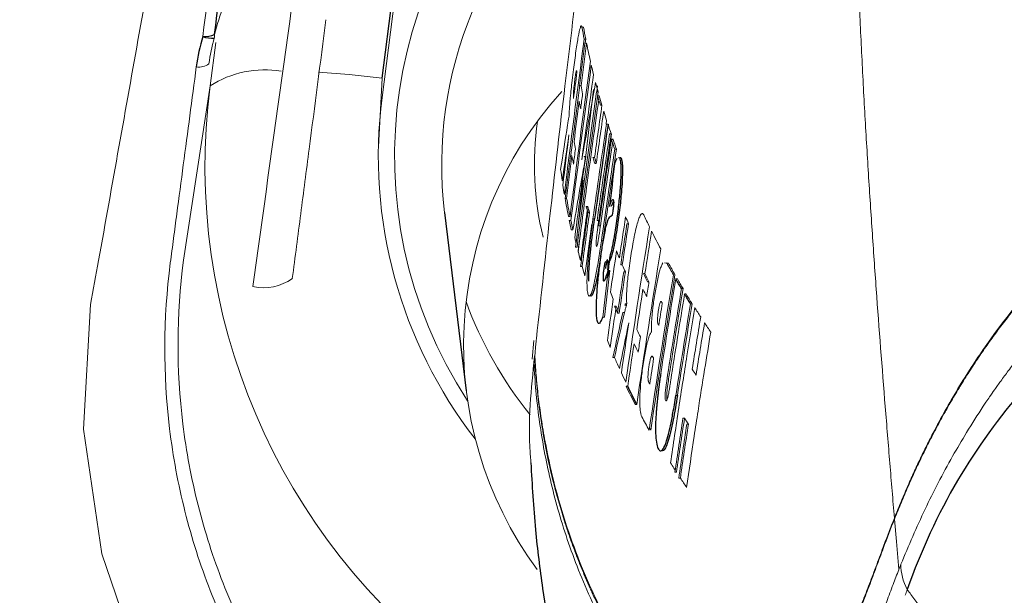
# Paper-space layout '_Front' of a CAD drawing. Header units: millimetres. Extents: x -1506 to 1507, y 5 to 2555.
# Tile 36 of 55: x 899 to 930, y 837 to 855. Entities that reach past the tile are written whole.
import ezdxf

# ---------------------------------------------------------------- set-up
doc = ezdxf.new("R2010")
doc.units = ezdxf.units.MM

psp = doc.layouts.new('_Front')

# ---------------------------------------------------------------- linework, layer by layer
at = {"color": 7, "linetype": 'Continuous', "lineweight": 25}
for p, q in [((910.009, 853.011), (910.655, 857.991)), ((917.328, 851.069), (917.277, 851.069)), ((915.858, 849.203), (915.808, 849.203)), ((917.346, 849.12), (917.27, 848.951)), ((911.988, 848.76), (912.676, 843.103)), ((919.016, 847.159), (919.085, 847.152)), ((917.149, 846.691), (917.225, 846.921)), ((919.648, 846.169), (919.597, 846.169)), ((914.844, 844.21), (914.82, 843.992))]:
    psp.add_line(p, q, dxfattribs=at)
at = {"color": 144, "linetype": 'Continuous', "lineweight": 18}
for p, q in [((910.724, 857.915), (910.009, 852.404)), ((916.395, 854.631), (916.344, 854.631)), ((916.464, 854.252), (916.414, 854.252)), ((916.464, 854.252), (916.448, 854.128)), ((904.734, 854.145), (904.555, 852.768)), ((916.49, 854.117), (916.44, 854.117)), ((909.891, 850.836), (910.009, 853.011)), ((903.712, 847.241), (904.555, 852.768)), ((916.314, 852.772), (916.263, 852.772)), ((916.839, 852.774), (916.816, 852.583)), ((916.708, 852.655), (916.461, 850.479)), ((916.856, 852.583), (916.806, 852.583)), ((916.893, 852.45), (916.842, 852.45)), ((916.978, 852.156), (916.927, 852.156)), ((917.126, 851.676), (917.109, 851.558)), ((917.171, 851.551), (917.12, 851.551)), ((917.272, 851.247), (917.222, 851.247)), ((916.026, 850.548), (915.976, 850.548)), ((916.461, 850.527), (916.41, 850.527)), ((916.463, 850.518), (916.412, 850.518)), ((916.744, 850.498), (916.693, 850.498)), ((917.437, 850.765), (917.386, 850.765)), ((916.798, 850.311), (916.748, 850.311)), ((915.755, 849.766), (915.717, 849.766)), ((916.383, 849.791), (916.156, 847.789)), ((916.53, 848.944), (916.479, 848.944)), ((915.967, 848.63), (915.917, 848.63)), ((916.583, 848.757), (916.532, 848.757)), ((915.994, 848.501), (915.943, 848.501)), ((916.661, 848.392), (916.436, 846.753)), ((916.743, 848.556), (916.692, 848.556)), ((916.876, 848.504), (916.825, 848.504)), ((916.931, 848.337), (916.88, 848.337)), ((917.821, 848.4), (917.77, 848.4)), ((916.057, 848.209), (916.007, 848.209)), ((916.299, 848.12), (916.228, 847.503)), ((916.276, 847.933), (916.226, 847.508)), ((917.011, 847.863), (916.961, 847.863)), ((916.188, 847.66), (916.137, 847.66)), ((917.623, 847.094), (917.573, 847.094)), ((918.965, 847.158), (919.034, 847.152)), ((919.085, 847.152), (919.034, 847.152)), ((916.351, 847.046), (916.3, 847.046)), ((917.225, 846.921), (917.175, 846.921)), ((917.719, 846.872), (917.668, 846.872)), ((918.34, 846.819), (918.29, 846.819)), ((918.469, 846.562), (918.418, 846.562)), ((919.369, 846.651), (919.318, 846.651)), ((919.549, 846.346), (919.498, 846.346)), ((917.757, 845.824), (917.706, 845.824)), ((917.763, 845.864), (917.712, 845.864)), ((919.836, 845.864), (919.785, 845.864)), ((917.43, 845.789), (917.379, 845.789)), ((917.524, 845.566), (917.473, 845.566)), ((917.69, 845.582), (917.639, 845.582)), ((916.88, 845.247), (916.93, 845.247)), ((917.061, 845.437), (917.01, 845.437)), ((914.819, 844.704), (914.764, 844.109)), ((917.375, 844.165), (917.325, 844.165)), ((917.795, 843.25), (917.744, 843.25)), ((919.371, 842.962), (919.321, 842.962)), ((918.083, 842.677), (918.032, 842.677)), ((919.596, 842.236), (919.545, 842.236)), ((918.527, 841.86), (918.487, 841.931)), ((919.718, 842.049), (919.668, 842.049)), ((918.844, 841.205), (918.894, 841.205)), ((919.341, 840.525), (919.29, 840.525)), ((919.463, 840.338), (919.413, 840.338)), ((926.387, 837.438), (926.387, 837.439))]:
    psp.add_line(p, q, dxfattribs=at)
at = {"color": 144, "linetype": 'Continuous', "lineweight": 18, "flags": 128}
for points in [[(907.995, 853.198), (908.962, 853.125), (910.009, 853.011)], [(915.936, 851.817), (915.934, 851.794), (915.931, 851.777)], [(915.932, 851.207), (915.932, 851.21), (915.932, 851.212)], [(916.412, 850.518), (916.411, 850.523), (916.41, 850.527)], [(916.463, 850.518), (916.461, 850.523), (916.461, 850.527)], [(916.339, 850.42), (916.338, 850.425), (916.337, 850.429)], [(923.327, 820.618), (922.6, 820.639), (918.84, 821.145), (915.21, 822.236), (911.885, 823.841), (908.854, 825.929), (906.226, 828.427), (904.027, 831.292), (902.295, 834.508), (901.12, 837.944), (900.541, 841.886), (900.768, 845.841), (900.768, 845.841), (900.768, 845.841)], [(917.712, 845.864), (917.709, 845.842), (917.706, 845.824)], [(917.763, 845.864), (917.759, 845.842), (917.757, 845.824)], [(917.827, 845.254), (917.826, 845.257), (917.825, 845.259)], [(918.548, 844.999), (918.544, 844.977), (918.542, 844.96)], [(926.387, 837.439), (926.311, 838.335), (926.251, 839.042)]]:
    psp.add_lwpolyline(points, dxfattribs=at)
at = {"color": 144, "linetype": 'Continuous', "lineweight": 18}
for centre, radius, start, end in [((924.518, 850.536), 14.114, 129.6536, 213.2743), ((924.574, 850.267), 12.676, 128.2493, 186.8272), ((904.467, 854.352), 0.234, 342.3362, 10.4412), ((904.217, 853.849), 0.486, 258.4775, 308.6606), ((906.293, 850.043), 3.232, 80.7378, 122.5211), ((924.425, 850.232), 20.031, 172.7264, 233.5199), ((924.489, 850.54), 14.6, 172.6657, 217.8598), ((924.55, 844.541), 11.958, 137.693, 216.4151), ((924.569, 850.277), 9.734, 171.9311, 193.6601), ((906.248, 847.97), 1.598, 257.9985, 304.9699), ((924.6, 850.318), 12.711, 200.1867, 218.8434)]:
    psp.add_arc(centre, radius, start, end, dxfattribs=at)
at = {"color": 7, "linetype": 'Continuous', "lineweight": 25}
for centre, radius, start, end in [((904.38, 855.137), 0.807, 265.9569, 293.1455), ((904.623, 855.148), 0.87, 249.8665, 274.458)]:
    psp.add_arc(centre, radius, start, end, dxfattribs=at)
for points, knots in [([(969.281, 721.681), (969.866, 721.679), (973.328, 721.668), (978.343, 722.001), (984.218, 723.18), (988.577, 724.966), (992.598, 727.486), (996.174, 730.692), (999.148, 734.482), (1001.445, 738.726), (1003.025, 743.297), (1004.306, 752.539), (1004.509, 766.364), (1004.495, 784.675), (1003.927, 802.994), (1003.58, 833.563), (1003.522, 861.7), (1003.875, 887.407), (1004.317, 898.432), (1004.633, 909.458), (1004.472, 920.467), (1003.987, 929.357), (1002.728, 936.035), (1001.004, 940.397), (998.588, 944.407), (995.537, 947.962), (991.925, 950.944), (987.871, 953.286), (983.477, 954.92), (977.798, 955.917), (970.955, 956.103), (963.041, 955.92), (947.317, 955.638), (932.129, 955.597), (917.469, 955.915), (911.153, 956.273), (904.842, 956.42), (898.572, 956.068), (892.922, 955.019), (888.047, 953.184), (884.006, 950.811), (880.429, 947.788), (877.398, 944.217), (875.03, 940.179), (873.317, 935.776), (872.492, 931.069), (872.352, 926.262), (872.51, 910.72), (872.372, 884.444), (872.33, 841.911), (872.715, 808.425), (872.212, 783.98), (871.649, 774.13), (871.286, 764.281), (871.536, 754.464), (872.421, 746.384), (874.091, 740.179), (876.104, 735.924), (878.76, 732.083), (881.985, 728.745), (885.73, 725.998), (890.27, 723.724), (895.58, 722.207), (901.505, 721.463), (907.526, 721.357), (913.593, 721.611), (919.656, 721.984), (925.362, 722.142), (929.036, 722.124), (930.699, 722.116)], [0, 0, 0, 0, 0.002727, 0.01613, 0.023339, 0.030548, 0.037947, 0.045347, 0.052814, 0.060281, 0.067743, 0.075205, 0.103625, 0.132071, 0.160547, 0.189006, 0.274516, 0.29164, 0.308791, 0.325927, 0.343021, 0.360097, 0.367337, 0.374577, 0.381818, 0.38906, 0.396299, 0.403539, 0.410779, 0.418018, 0.430298, 0.442605, 0.454913, 0.503569, 0.513366, 0.523226, 0.533045, 0.542765, 0.552444, 0.559687, 0.56693, 0.574169, 0.581408, 0.588647, 0.595887, 0.603303, 0.610783, 0.618268, 0.675733, 0.733198, 0.816454, 0.831751, 0.847104, 0.862425, 0.877654, 0.892845, 0.900166, 0.907486, 0.91466, 0.921834, 0.929015, 0.936194, 0.945383, 0.954596, 0.963946, 0.973409, 0.982884, 0.992248, 1, 1, 1, 1]), ([(875.881, 750.325), (875.881, 791.841), (875.881, 833.358), (875.881, 885.253), (875.881, 900.822), (875.881, 917.688), (875.881, 924.823), (875.881, 926.769), (875.881, 927.742), (875.879, 928.067), (875.886, 928.715), (875.896, 929.04), (875.98, 930.661), (876.151, 931.958), (876.503, 933.577), (876.58, 933.901), (876.749, 934.549), (876.841, 934.874), (877.136, 935.838), (877.358, 936.469), (878.099, 938.325), (878.692, 939.514), (879.73, 941.227), (880.102, 941.787), (880.893, 942.876), (881.309, 943.4), (882.614, 944.915), (883.561, 945.847), (885.099, 947.128), (885.632, 947.536), (886.735, 948.309), (887.299, 948.67), (889.026, 949.678), (890.225, 950.251), (892.095, 950.962), (892.73, 951.174), (894.025, 951.547), (894.677, 951.705), (896.639, 952.097), (897.96, 952.249), (899.627, 952.302), (899.961, 952.304), (900.63, 952.304), (901.633, 952.304), (913.34, 952.304), (935.415, 952.304), (959.497, 952.304), (972.876, 952.304), (975.886, 952.304), (976.221, 952.305), (976.89, 952.292), (977.224, 952.278), (978.228, 952.216), (978.898, 952.146), (980.881, 951.857), (982.173, 951.557), (984.068, 950.951), (984.693, 950.722), (985.927, 950.212), (986.539, 949.928), (988.322, 949.011), (989.448, 948.308), (991.043, 947.119), (991.559, 946.701), (992.56, 945.818), (993.047, 945.352), (994.438, 943.904), (995.274, 942.873), (996.398, 941.232), (996.75, 940.669), (997.41, 939.511), (997.719, 938.912), (998.565, 937.09), (999.022, 935.843), (999.552, 933.926), (999.703, 933.279), (999.951, 931.97), (1000.049, 931.306), (1000.189, 929.971), (1000.231, 929.303), (1000.252, 928.302), (1000.251, 927.968), (1000.251, 927.3), (1000.251, 921.623), (1000.251, 905.262), (1000.251, 867.863), (1000.251, 825.122), (1000.251, 787.723), (1000.251, 769.024), (1000.251, 759.675), (1000.251, 755), (1000.251, 752.662), (1000.251, 751.494), (1000.251, 750.909), (1000.251, 750.617), (1000.251, 750.492), (1000.251, 750.408), (1000.251, 750.366), (1000.251, 750.325)], [0, 0, 0, 0, 0.25, 0.25, 0.3125, 0.34375, 0.351562, 0.355469, 0.355469, 0.357422, 0.357422, 0.359375, 0.359375, 0.367187, 0.367187, 0.369141, 0.369141, 0.371094, 0.371094, 0.375, 0.375, 0.382812, 0.382812, 0.386719, 0.386719, 0.390625, 0.390625, 0.398437, 0.398437, 0.402344, 0.402344, 0.40625, 0.40625, 0.414062, 0.414062, 0.417969, 0.417969, 0.421875, 0.421875, 0.429687, 0.429687, 0.431641, 0.431641, 0.433594, 0.4375, 0.5, 0.5625, 0.578125, 0.578125, 0.580078, 0.580078, 0.582031, 0.582031, 0.585937, 0.585937, 0.59375, 0.59375, 0.597656, 0.597656, 0.601562, 0.601562, 0.609375, 0.609375, 0.613281, 0.613281, 0.617187, 0.617187, 0.625, 0.625, 0.628906, 0.628906, 0.632812, 0.632812, 0.640625, 0.640625, 0.644531, 0.644531, 0.648437, 0.648437, 0.652344, 0.652344, 0.654297, 0.654297, 0.65625, 0.6875, 0.75, 0.875, 0.9375, 0.96875, 0.984375, 0.992187, 0.996094, 0.998047, 0.999023, 0.999512, 0.999756, 0.999756, 1, 1, 1, 1]), ([(917.499, 850.491), (917.505, 850.495), (917.531, 850.512), (917.558, 850.422), (917.58, 850.224), (917.577, 849.891), (917.551, 849.458), (917.497, 848.921), (917.435, 848.444), (917.374, 848.048), (917.323, 847.761), (917.272, 847.495), (917.22, 847.399), (917.153, 846.635), (917.192, 847.454), (917.108, 847.15), (917.079, 847.187), (917.063, 847.133), (917.055, 847.095), (917.044, 847.034), (917.034, 846.958), (917.025, 846.897), (917.019, 846.851), (917.016, 846.813), (917.012, 846.747), (917.011, 846.678), (917.016, 846.617), (917.034, 846.569), (917.084, 846.614), (917.142, 846.809), (917.175, 846.921)], [0, 0, 0, 0, 0.020594, 0.085115, 0.145197, 0.208237, 0.27009, 0.328506, 0.396293, 0.426805, 0.463545, 0.504002, 0.533884, 0.583638, 0.649421, 0.730854, 0.759372, 0.764942, 0.772388, 0.778864, 0.789184, 0.797872, 0.798975, 0.805112, 0.811733, 0.826349, 0.842925, 0.861519, 0.92051, 1, 1, 1, 1]), ([(917.55, 850.494), (917.554, 850.498), (917.577, 850.515), (917.604, 850.438), (917.628, 850.269), (917.63, 849.974), (917.611, 849.572), (917.563, 849.051), (917.499, 848.543), (917.435, 848.112), (917.377, 847.77), (917.32, 847.502), (917.227, 847.181), (917.176, 847.199), (917.134, 847.175), (917.122, 847.161), (917.115, 847.135), (917.107, 847.103), (917.098, 847.056), (917.09, 847.013), (917.086, 846.983), (917.086, 846.982)], [0, 0, 0, 0, 0.019813, 0.105522, 0.185736, 0.268147, 0.349629, 0.434501, 0.530028, 0.578899, 0.636554, 0.699099, 0.744671, 0.925906, 0.951853, 0.962606, 0.971946, 0.978983, 0.985959, 0.999881, 1, 1, 1, 1]), ([(917.457, 850.471), (917.451, 850.462), (917.439, 850.443), (917.419, 850.404), (917.398, 850.355), (917.384, 850.314), (917.376, 850.294)], [0, 0, 0, 0, 0.243987, 0.491658, 0.743424, 1, 1, 1, 1]), ([(917.22, 848.951), (917.227, 848.973), (917.241, 849.016), (917.261, 849.069), (917.278, 849.111), (917.294, 849.141), (917.307, 849.159), (917.322, 849.168), (917.337, 849.16), (917.347, 849.13), (917.35, 849.085), (917.349, 849.04), (917.345, 848.978), (917.337, 848.902), (917.327, 848.821), (917.314, 848.74), (917.303, 848.685), (917.292, 848.66), (917.283, 848.647), (917.274, 848.643), (917.264, 848.637), (917.25, 848.629), (917.225, 848.617), (917.191, 848.586), (917.145, 848.473), (917.084, 848.264), (917.017, 847.915), (916.949, 847.473), (916.891, 847.051), (916.844, 846.625), (916.811, 846.219), (916.792, 845.878), (916.788, 845.607), (916.798, 845.437), (916.815, 845.337), (916.834, 845.28), (916.859, 845.248), (916.889, 845.243), (916.925, 845.271), (916.965, 845.332), (916.995, 845.402), (917.01, 845.437)], [0, 0, 0, 0, 0.017045, 0.033017, 0.047966, 0.061947, 0.075018, 0.087174, 0.109765, 0.128548, 0.136677, 0.144815, 0.152704, 0.1606, 0.168697, 0.177822, 0.186615, 0.19508, 0.203198, 0.210994, 0.218437, 0.23657, 0.254804, 0.30115, 0.341231, 0.374014, 0.430948, 0.477153, 0.517278, 0.563224, 0.609376, 0.655744, 0.702353, 0.749299, 0.781506, 0.814903, 0.84949, 0.885288, 0.92231, 0.960533, 1, 1, 1, 1]), ([(916.557, 846.578), (916.558, 846.671), (916.559, 846.838), (916.586, 847.208), (916.639, 847.766), (916.7, 848.231), (916.743, 848.556)], [0, 0, 0, 0, 0.218286, 0.391604, 0.57501, 1, 1, 1, 1]), ([(916.939, 847.382), (916.911, 847.211), (916.855, 846.861), (916.777, 846.475), (916.697, 846.187), (916.642, 846.073), (916.619, 846.125), (916.613, 846.141)], [0, 0, 0, 0, 0.2069006, 0.4241862, 0.5868132, 0.8774594, 1, 1, 1, 1]), ([(918.842, 843.655), (918.833, 843.6), (918.817, 843.49), (918.794, 843.327), (918.774, 843.168), (918.755, 843.014), (918.738, 842.866), (918.723, 842.724), (918.71, 842.588), (918.7, 842.461), (918.691, 842.342), (918.684, 842.232), (918.674, 842.023), (918.674, 841.731), (918.7, 841.446), (918.751, 841.272), (918.824, 841.185), (918.915, 841.228), (919.014, 841.458), (919.108, 841.807), (919.176, 842.126), (919.232, 842.415), (919.275, 842.671), (919.305, 842.861), (919.321, 842.962)], [0, 0, 0, 0, 0.024353, 0.047946, 0.070829, 0.09302, 0.114511, 0.135292, 0.155357, 0.174716, 0.193375, 0.211339, 0.228606, 0.300256, 0.381057, 0.471236, 0.563369, 0.657162, 0.752588, 0.817664, 0.882739, 0.916254, 0.955296, 1, 1, 1, 1]), ([(930.346, 843.168), (929.58, 842.285), (928.872, 841.317), (927.627, 839.201), (927.091, 838.047), (926.656, 836.806)], [0, 0, 0, 0, 0.5, 0.5, 1, 1, 1, 1]), ([(919.371, 842.962), (919.328, 842.693), (919.259, 842.274), (919.156, 841.785), (919.07, 841.48), (918.988, 841.29), (918.928, 841.194), (918.902, 841.223), (918.894, 841.232)], [0, 0, 0, 0, 0.282888, 0.442178, 0.601674, 0.761575, 0.927212, 1, 1, 1, 1]), ([(914.721, 840.829), (914.763, 840.122), (914.841, 838.807), (915.07, 836.939), (915.34, 835.333), (915.632, 833.976), (915.951, 832.746), (916.383, 831.319), (917.031, 829.558), (918.01, 827.465), (919.057, 825.683), (920.104, 824.187), (921.017, 823.029), (922.014, 821.903), (923.089, 820.817), (924.127, 819.871), (925.087, 819.071), (925.855, 818.478), (926.35, 818.115), (926.672, 817.885), (926.99, 817.665), (927.198, 817.526), (927.328, 817.441), (927.403, 817.392), (927.48, 817.342), (927.593, 817.268), (927.743, 817.17), (928.012, 816.994), (928.368, 816.764), (928.775, 816.504), (929.026, 816.348), (929.151, 816.27)], [0, 0, 0, 0, 0.091622, 0.17059, 0.237445, 0.292622, 0.337175, 0.381341, 0.455951, 0.537697, 0.624647, 0.673204, 0.720878, 0.768068, 0.815575, 0.862823, 0.900137, 0.919468, 0.926676, 0.932572, 0.937661, 0.942689, 0.94397, 0.945211, 0.946489, 0.947875, 0.951173, 0.955401, 0.967126, 0.983637, 1, 1, 1, 1])]:
    psp.add_open_spline(points, degree=3, knots=knots, dxfattribs=at)
at = {"color": 144, "linetype": 'Continuous', "lineweight": 18}
for points, knots in [([(875.416, 916.082), (875.42, 916.234), (875.554, 921.26), (876.04, 927.608), (877.443, 935.016), (878.943, 938.712), (881.02, 942.106), (883.636, 945.11), (886.725, 947.622), (890.186, 949.589), (893.931, 950.944), (898.539, 951.746), (903.905, 951.753), (917.298, 951.476), (931.835, 951.702), (946.987, 951.596), (955.409, 951.774), (963.322, 952.105), (971.231, 952.123), (977.825, 951.769), (983.011, 950.718), (986.705, 949.221), (990.095, 947.134), (993.093, 944.512), (995.599, 941.416), (997.556, 937.95), (998.915, 934.202), (999.854, 928.332), (999.979, 920.422), (999.753, 910.569), (998.964, 864.546), (998.887, 818.499), (999.773, 772.442), (1000.033, 762.54), (999.869, 754.673), (998.884, 748.955), (997.568, 745.447), (995.697, 742.21), (993.314, 739.327), (990.475, 736.894), (987.272, 734.961), (983.785, 733.607), (979.778, 732.772), (976.945, 732.76), (975.355, 732.754)], [0, 0, 0, 0, 0.001221, 0.04055, 0.051204, 0.061858, 0.072514, 0.083169, 0.093822, 0.104475, 0.115128, 0.125781, 0.142021, 0.15829, 0.23388, 0.259211, 0.280499, 0.301815, 0.323076, 0.344288, 0.354941, 0.365594, 0.376251, 0.386908, 0.397562, 0.408217, 0.418872, 0.429526, 0.455998, 0.482522, 0.509047, 0.827199, 0.853865, 0.88053, 0.907128, 0.917146, 0.927163, 0.937169, 0.947175, 0.957182, 0.967189, 0.977201, 0.987213, 1, 1, 1, 1]), ([(901.022, 847.233), (901.452, 849.635), (901.882, 852.038), (902.741, 856.845), (903.171, 859.249), (904.027, 864.061), (904.453, 866.469), (905.315, 871.284), (905.751, 873.691), (907.077, 880.905), (907.983, 885.705), (909.798, 895.301), (910.71, 900.097), (911.623, 904.891)], [0, 0, 0, 0, 0.125, 0.125, 0.25, 0.25, 0.375, 0.375, 0.5, 0.5, 0.75, 0.75, 1, 1, 1, 1]), ([(905.955, 846.712), (907.286, 856.309), (908.623, 865.905), (911.31, 885.092), (912.661, 894.684), (914.017, 904.269)], [0, 0, 0, 0, 0.5, 0.5, 1, 1, 1, 1]), ([(925.679, 902.809), (925.561, 902.447), (925.322, 901.717), (924.974, 900.611), (924.629, 899.486), (924.289, 898.342), (923.954, 897.18), (923.622, 895.999), (923.296, 894.799), (922.973, 893.58), (922.655, 892.343), (922.342, 891.087), (922.032, 889.812), (921.728, 888.519), (921.427, 887.207), (921.131, 885.876), (920.84, 884.526), (920.553, 883.158), (920.27, 881.771), (919.992, 880.365), (919.718, 878.94), (919.448, 877.497), (918.827, 874.07), (917.9, 868.471), (916.978, 862.056), (916.288, 856.756), (915.808, 852.826), (915.342, 848.806), (915.052, 846.138), (914.901, 844.758)], [0, 0, 0, 0, 0.019314, 0.038908, 0.058784, 0.078942, 0.099384, 0.120111, 0.141125, 0.162426, 0.184015, 0.205894, 0.228064, 0.250525, 0.273278, 0.296325, 0.319666, 0.343301, 0.367233, 0.391461, 0.415986, 0.440809, 0.465931, 0.592661, 0.728693, 0.794693, 0.863836, 0.929549, 1, 1, 1, 1]), ([(925.679, 902.809), (925.679, 902.2), (925.669, 901.377), (925.631, 899.43), (925.602, 898.305), (925.53, 895.862), (925.487, 894.544), (925.393, 891.797), (925.343, 890.368), (925.241, 887.45), (925.189, 885.958), (925.093, 882.959), (925.047, 881.452), (924.968, 878.447), (924.934, 876.949), (924.88, 873.97), (924.861, 872.489), (924.842, 869.53), (924.841, 868.05), (924.86, 865.135), (924.879, 863.702), (924.937, 860.894), (924.976, 859.52), (925.047, 857.478), (925.074, 856.8), (925.131, 855.442), (925.162, 854.762), (925.229, 853.409), (925.264, 852.737), (925.338, 851.41), (925.377, 850.754), (925.457, 849.463), (925.499, 848.826), (925.584, 847.568), (925.627, 846.946), (925.763, 845.079), (925.86, 843.823), (926.006, 841.998), (926.055, 841.4), (926.152, 840.223), (926.2, 839.645), (926.249, 839.075)], [0, 0, 0, 0, 0.0625, 0.0625, 0.125, 0.125, 0.1875, 0.1875, 0.25, 0.25, 0.3125, 0.3125, 0.375, 0.375, 0.4375, 0.4375, 0.5, 0.5, 0.5625, 0.5625, 0.625, 0.625, 0.6875, 0.6875, 0.71875, 0.71875, 0.75, 0.75, 0.78125, 0.78125, 0.8125, 0.8125, 0.84375, 0.84375, 0.875, 0.875, 0.9375, 0.9375, 0.96875, 0.96875, 1, 1, 1, 1]), ([(924.461, 732.798), (917.662, 732.833), (909.708, 732.873), (900.6, 732.757), (897.139, 732.796), (893.609, 733.264), (890.135, 734.393), (886.804, 736.109), (883.818, 738.378), (881.231, 741.122), (879.147, 744.291), (877.618, 747.777), (876.704, 751.479), (875.318, 783.343), (876.95, 818.769), (876.384, 856.814), (876.035, 865.543), (875.881, 869.386)], [0, 0, 0, 0, 0.116559, 0.136373, 0.156176, 0.175856, 0.197166, 0.218476, 0.239811, 0.261146, 0.28283, 0.304516, 0.326127, 0.347763, 0.850222, 0.934071, 1, 1, 1, 1]), ([(906.447, 857.788), (906.014, 857.297), (905.664, 856.764), (905.23, 855.913), (905.102, 855.62), (904.876, 855.02), (904.78, 854.715), (904.697, 854.395)], [0, 0, 0, 0, 0.5, 0.5, 0.75, 0.75, 1, 1, 1, 1]), ([(908.228, 854.865), (908.051, 853.497), (907.785, 851.447), (907.474, 849.054), (907.341, 848.028), (907.252, 847.345), (907.208, 847.003), (907.163, 846.661)], [0, 0, 0, 0, 0.5, 0.75, 0.875, 0.875, 1, 1, 1, 1]), ([(915.936, 851.817), (915.937, 851.842), (915.939, 851.891), (915.943, 851.975), (915.949, 852.073), (915.956, 852.186), (915.967, 852.323), (915.982, 852.477), (916.004, 852.686), (916.035, 852.96), (916.086, 853.377), (916.141, 853.788), (916.192, 854.127), (916.238, 854.399), (916.276, 854.573), (916.304, 854.654), (916.321, 854.676), (916.335, 854.67), (916.341, 854.644), (916.344, 854.631)], [0, 0, 0, 0, 0.032539, 0.063943, 0.094405, 0.132217, 0.166508, 0.203017, 0.241025, 0.303883, 0.377367, 0.510158, 0.574349, 0.637477, 0.760198, 0.818709, 0.881323, 0.93981, 1, 1, 1, 1]), ([(926.249, 839.075), (926.314, 839.237), (926.444, 839.56), (926.649, 840.038), (926.858, 840.508), (927.074, 840.968), (927.295, 841.419), (927.689, 842.187), (928.286, 843.245), (929.477, 845.07), (931.229, 847.223), (933.906, 849.621), (936.626, 851.357), (939.144, 852.536), (941.168, 853.284), (943.293, 853.875), (945.143, 854.225), (946.637, 854.411), (947.625, 854.495), (948.49, 854.541), (949.235, 854.564), (949.742, 854.567), (950, 854.568)], [0, 0, 0, 0, 0.02243, 0.044497, 0.066203, 0.087551, 0.108543, 0.129183, 0.19503, 0.257996, 0.390935, 0.513479, 0.63945, 0.702555, 0.763575, 0.824649, 0.884073, 0.913177, 0.942479, 0.960936, 0.9801, 1, 1, 1, 1]), ([(904.12, 853.373), (903.983, 852.337), (903.776, 850.783), (903.536, 848.97), (903.432, 848.193), (903.364, 847.675), (903.33, 847.416), (903.296, 847.156)], [0, 0, 0, 0, 0.5, 0.75, 0.875, 0.875, 1, 1, 1, 1]), ([(916.078, 852.369), (916.076, 852.383), (916.071, 852.409), (916.07, 852.476), (916.075, 852.562), (916.086, 852.697), (916.106, 852.872), (916.127, 853.033), (916.144, 853.143), (916.158, 853.22), (916.169, 853.254), (916.177, 853.25), (916.182, 853.222), (916.185, 853.205)], [0, 0, 0, 0, 0.1381767, 0.2396419, 0.303278, 0.3637898, 0.4960931, 0.5638169, 0.6315502, 0.6939383, 0.7584115, 0.8552793, 1, 1, 1, 1]), ([(916.275, 852.789), (916.218, 852.358), (916.121, 851.615), (916.029, 850.871), (915.99, 850.559)], [0, 0, 0, 0, 0.580555, 1, 1, 1, 1]), ([(916.876, 852.331), (916.753, 851.45), (916.529, 849.849), (916.317, 848.247), (916.221, 847.527)], [0, 0, 0, 0, 0.550624, 1, 1, 1, 1]), ([(915.888, 851.535), (915.892, 851.561), (915.9, 851.606), (915.911, 851.672), (915.922, 851.728), (915.928, 851.762), (915.931, 851.777)], [0, 0, 0, 0, 0.3017923, 0.5037987, 0.7684396, 1, 1, 1, 1]), ([(916.337, 850.429), (916.354, 850.543), (916.383, 850.747), (916.427, 851.058), (916.469, 851.352), (916.497, 851.56), (916.511, 851.657)], [0, 0, 0, 0, 0.284791, 0.503156, 0.767465, 1, 1, 1, 1]), ([(917.313, 850.968), (917.243, 850.491), (917.114, 849.614), (916.988, 848.737), (916.931, 848.337)], [0, 0, 0, 0, 0.544468, 1, 1, 1, 1]), ([(926.251, 839.042), (926.319, 839.211), (926.455, 839.549), (926.671, 840.051), (926.894, 840.549), (927.127, 841.043), (927.37, 841.531), (927.622, 842.014), (927.883, 842.49), (928.155, 842.961), (928.436, 843.425), (928.727, 843.882), (929.028, 844.331), (929.339, 844.773), (929.661, 845.207), (929.991, 845.633), (930.332, 846.051), (930.682, 846.459), (931.042, 846.859), (931.411, 847.249), (931.789, 847.63), (932.176, 848.001), (932.572, 848.363), (932.975, 848.714), (933.386, 849.055), (933.805, 849.385), (934.231, 849.706), (934.663, 850.015), (935.102, 850.313), (935.546, 850.602), (935.849, 850.787), (936, 850.879)], [0, 0, 0, 0, 0.039284, 0.078357, 0.117197, 0.155786, 0.194105, 0.232135, 0.269861, 0.307266, 0.344335, 0.381053, 0.417409, 0.453389, 0.488982, 0.524178, 0.558967, 0.593341, 0.627293, 0.660815, 0.693901, 0.726547, 0.758748, 0.790499, 0.821799, 0.852644, 0.883033, 0.912963, 0.942435, 0.971447, 1, 1, 1, 1]), ([(916.463, 850.518), (916.45, 850.43), (916.427, 850.271), (916.392, 850.026), (916.359, 849.792), (916.337, 849.629), (916.326, 849.551)], [0, 0, 0, 0, 0.275099, 0.503171, 0.76355, 1, 1, 1, 1]), ([(915.829, 849.374), (915.822, 849.414), (915.815, 849.457), (915.808, 849.5), (915.808, 849.503)], [0, 0, 0, 0, 0.947063, 1, 1, 1, 1]), ([(916.513, 848.823), (916.475, 848.544), (916.403, 848.014), (916.333, 847.484), (916.299, 847.233)], [0, 0, 0, 0, 0.527383, 1, 1, 1, 1]), ([(918.305, 848.678), (918.301, 848.685), (918.292, 848.7), (918.279, 848.713), (918.265, 848.72), (918.244, 848.72), (918.215, 848.699), (918.173, 848.627), (918.125, 848.5), (918.07, 848.307), (918.013, 848.056), (917.958, 847.766), (917.906, 847.459), (917.86, 847.152), (917.819, 846.856), (917.787, 846.585), (917.766, 846.347), (917.758, 846.155), (917.757, 845.992), (917.761, 845.907), (917.763, 845.864)], [0, 0, 0, 0, 0.030799, 0.061096, 0.090958, 0.12046, 0.186513, 0.248282, 0.319383, 0.387897, 0.457942, 0.530705, 0.596126, 0.664126, 0.729416, 0.785184, 0.837097, 0.893224, 0.944543, 1, 1, 1, 1]), ([(916.692, 848.556), (916.684, 848.499), (916.669, 848.386), (916.647, 848.219), (916.627, 848.056), (916.608, 847.9), (916.591, 847.749), (916.576, 847.605), (916.562, 847.47), (916.55, 847.343), (916.539, 847.225), (916.53, 847.116), (916.522, 847.017), (916.509, 846.825), (916.5, 846.563), (916.507, 846.313), (916.531, 846.16), (916.57, 846.087), (916.624, 846.13), (916.684, 846.311), (916.755, 846.607), (916.818, 846.947), (916.878, 847.307), (916.921, 847.591), (916.948, 847.775), (916.961, 847.863)], [0, 0, 0, 0, 0.025064, 0.049285, 0.072717, 0.095373, 0.117246, 0.13832, 0.158593, 0.178071, 0.196762, 0.214665, 0.231778, 0.248095, 0.31851, 0.396639, 0.48258, 0.570414, 0.654949, 0.7362, 0.78971, 0.870829, 0.918371, 0.961375, 1, 1, 1, 1]), ([(916.931, 848.337), (916.924, 848.291), (916.911, 848.196), (916.893, 848.076), (916.879, 847.983), (916.864, 847.889), (916.846, 847.785), (916.825, 847.7), (916.808, 847.675), (916.797, 847.702), (916.79, 847.775), (916.801, 847.933), (916.819, 848.087), (916.837, 848.222), (916.856, 848.366), (916.869, 848.458), (916.876, 848.504)], [0, 0, 0, 0, 0.070119, 0.141478, 0.182832, 0.214526, 0.288598, 0.35872, 0.434079, 0.524365, 0.636553, 0.732239, 0.786872, 0.861712, 0.93103, 1, 1, 1, 1]), ([(916.155, 847.792), (916.152, 847.802), (916.139, 847.855), (916.127, 847.908), (916.117, 847.951)], [0, 0, 0, 0, 0.193372, 1, 1, 1, 1]), ([(903.296, 847.156), (903.067, 845.394), (903.062, 843.641), (903.327, 841.46), (903.394, 841.024), (903.556, 840.154), (903.651, 839.718), (903.975, 838.431), (904.244, 837.593), (904.881, 835.957), (905.251, 835.159), (906.093, 833.602), (906.568, 832.841), (908.114, 830.68), (909.309, 829.38), (910.671, 828.224)], [0, 0, 0, 0, 0.25, 0.25, 0.3125, 0.3125, 0.375, 0.375, 0.5, 0.5, 0.625, 0.625, 0.75, 0.75, 1, 1, 1, 1]), ([(910.972, 828.623), (909.634, 829.758), (908.46, 831.033), (906.942, 833.154), (906.474, 833.9), (905.646, 835.428), (905.283, 836.211), (904.655, 837.816), (904.39, 838.638), (904.07, 839.901), (903.976, 840.328), (903.815, 841.185), (903.748, 841.616), (903.482, 843.78), (903.488, 845.512), (903.712, 847.241)], [0, 0, 0, 0, 0.25, 0.25, 0.375, 0.375, 0.5, 0.5, 0.625, 0.625, 0.6875, 0.6875, 0.75, 0.75, 1, 1, 1, 1]), ([(918.911, 847.162), (918.905, 847.152), (918.893, 847.134), (918.872, 847.093), (918.85, 847.04), (918.819, 846.952), (918.781, 846.813), (918.72, 846.546), (918.664, 846.234), (918.617, 845.927), (918.589, 845.713), (918.568, 845.523), (918.554, 845.352), (918.546, 845.205), (918.543, 845.084), (918.546, 845.027), (918.548, 844.999)], [0, 0, 0, 0, 0.044475, 0.090281, 0.137433, 0.185935, 0.275828, 0.365801, 0.53514, 0.619349, 0.693307, 0.760217, 0.824277, 0.885595, 0.944061, 1, 1, 1, 1]), ([(905.915, 846.407), (905.929, 846.509), (905.942, 846.611), (905.955, 846.712), (905.955, 846.712), (905.955, 846.712), (905.955, 846.712)], [0, 0, 0, 0, 0.0003127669, 0.0003127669, 0.0003127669, 0.0003128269, 0.0003128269, 0.0003128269, 0.0003128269]), ([(917.757, 845.824), (917.753, 845.814), (917.747, 845.793), (917.736, 845.756), (917.723, 845.712), (917.708, 845.653), (917.697, 845.608), (917.69, 845.582)], [0, 0, 0, 0, 0.150793, 0.315666, 0.495097, 0.698231, 1, 1, 1, 1]), ([(918.89, 845.877), (918.886, 845.886), (918.878, 845.9), (918.866, 845.92), (918.855, 845.934), (918.841, 845.942), (918.824, 845.92), (918.802, 845.843), (918.782, 845.741), (918.764, 845.632), (918.75, 845.524), (918.74, 845.427), (918.737, 845.347), (918.74, 845.289), (918.747, 845.245), (918.759, 845.204), (918.771, 845.185), (918.779, 845.172)], [0, 0, 0, 0, 0.078766, 0.129333, 0.206352, 0.260411, 0.330515, 0.396071, 0.454746, 0.519396, 0.578609, 0.63154, 0.68538, 0.746713, 0.803648, 0.871389, 1, 1, 1, 1]), ([(917.417, 845.699), (917.385, 845.485), (917.326, 845.079), (917.268, 844.674), (917.24, 844.483)], [0, 0, 0, 0, 0.529047, 1, 1, 1, 1]), ([(917.487, 845.654), (917.481, 845.666), (917.462, 845.711), (917.443, 845.756), (917.43, 845.789)], [0, 0, 0, 0, 0.2730244, 1, 1, 1, 1]), ([(919.92, 845.742), (919.837, 845.232), (919.664, 844.176), (919.407, 842.535), (919.239, 841.402), (919.152, 840.819)], [0, 0, 0, 0, 0.310632, 0.644793, 1, 1, 1, 1]), ([(918.241, 842.283), (918.236, 842.295), (918.225, 842.318), (918.212, 842.366), (918.198, 842.432), (918.186, 842.524), (918.176, 842.695), (918.177, 842.967), (918.205, 843.329), (918.24, 843.634), (918.274, 843.88), (918.312, 844.128), (918.356, 844.372), (918.403, 844.592), (918.447, 844.752), (918.484, 844.859), (918.515, 844.927), (918.533, 844.949), (918.542, 844.96)], [0, 0, 0, 0, 0.043432, 0.085966, 0.127788, 0.18988, 0.248626, 0.366179, 0.474889, 0.531523, 0.592087, 0.657538, 0.718581, 0.786615, 0.856677, 0.904278, 0.951691, 1, 1, 1, 1]), ([(919.661, 840.044), (919.74, 840.585), (919.858, 841.392), (920.05, 842.639), (920.224, 843.739), (920.361, 844.573), (920.426, 844.967)], [0, 0, 0, 0, 0.328986, 0.491166, 0.759674, 1, 1, 1, 1]), ([(914.853, 844.179), (914.853, 844.183), (914.853, 844.192), (914.854, 844.216), (914.855, 844.253), (914.859, 844.306), (914.865, 844.38), (914.872, 844.466), (914.881, 844.56), (914.891, 844.659), (914.898, 844.725), (914.901, 844.758)], [0, 0, 0, 0, 0.082216, 0.164086, 0.247051, 0.371215, 0.495189, 0.620116, 0.745326, 0.872532, 1, 1, 1, 1]), ([(914.82, 843.992), (914.719, 842.982), (914.612, 841.914), (914.727, 840.853), (914.733, 840.796)], [0, 0, 0, 0, 0.946023, 1, 1, 1, 1]), ([(923.763, 827.659), (923.529, 827.854), (923.303, 828.046), (922.86, 828.432), (922.643, 828.625), (922.218, 829.015), (922.01, 829.21), (921.604, 829.603), (921.406, 829.799), (921.12, 830.091), (921.026, 830.187), (920.843, 830.379), (920.754, 830.475), (920.49, 830.759), (920.321, 830.947), (919.992, 831.323), (919.831, 831.512), (919.519, 831.889), (919.368, 832.078), (919.074, 832.456), (918.932, 832.644), (918.66, 833.017), (918.529, 833.202), (918.156, 833.747), (917.928, 834.102), (917.502, 834.809), (917.304, 835.16), (916.937, 835.859), (916.767, 836.207), (916.458, 836.888), (916.318, 837.22), (916.062, 837.876), (915.946, 838.199), (915.734, 838.838), (915.638, 839.155), (915.464, 839.782), (915.385, 840.093), (915.245, 840.708), (915.184, 841.012), (915.075, 841.616), (915.027, 841.916), (914.946, 842.513), (914.912, 842.81), (914.857, 843.402), (914.835, 843.697), (914.82, 843.992)], [0, 0, 0, 0, 0.03125, 0.03125, 0.0625, 0.0625, 0.09375, 0.09375, 0.125, 0.125, 0.140625, 0.140625, 0.15625, 0.15625, 0.1875, 0.1875, 0.21875, 0.21875, 0.25, 0.25, 0.28125, 0.28125, 0.3125, 0.3125, 0.375, 0.375, 0.4375, 0.4375, 0.5, 0.5, 0.5625, 0.5625, 0.625, 0.625, 0.6875, 0.6875, 0.75, 0.75, 0.8125, 0.8125, 0.875, 0.875, 0.9375, 0.9375, 1, 1, 1, 1]), ([(918.899, 832.94), (918.813, 833.057), (918.642, 833.292), (918.396, 833.647), (918.159, 834.004), (917.929, 834.364), (917.708, 834.727), (917.494, 835.093), (917.289, 835.461), (917.092, 835.832), (916.904, 836.206), (916.723, 836.583), (916.551, 836.963), (916.386, 837.345), (916.23, 837.73), (916.083, 838.118), (915.943, 838.509), (915.76, 839.057), (915.549, 839.765), (915.33, 840.636), (915.149, 841.515), (915.008, 842.405), (914.901, 843.304), (914.863, 843.907), (914.844, 844.21)], [0, 0, 0, 0, 0.03137, 0.062969, 0.0948, 0.126862, 0.159157, 0.191685, 0.224446, 0.257442, 0.290673, 0.32414, 0.357843, 0.391783, 0.42596, 0.460376, 0.495031, 0.529925, 0.606195, 0.68329, 0.761212, 0.839969, 0.919563, 1, 1, 1, 1]), ([(918.904, 832.989), (918.818, 833.107), (918.642, 833.348), (918.388, 833.716), (918.136, 834.095), (917.887, 834.489), (917.64, 834.898), (917.398, 835.322), (917.16, 835.761), (916.808, 836.451), (916.373, 837.406), (915.894, 838.673), (915.491, 840.011), (915.227, 841.182), (915.064, 842.126), (914.968, 842.834), (914.896, 843.515), (914.867, 843.96), (914.853, 844.179)], [0, 0, 0, 0, 0.031914, 0.064884, 0.09894, 0.134212, 0.170805, 0.208779, 0.24813, 0.288762, 0.394028, 0.504406, 0.628292, 0.752345, 0.817834, 0.880843, 0.941513, 1, 1, 1, 1]), ([(918.617, 844.134), (918.611, 844.145), (918.602, 844.162), (918.587, 844.187), (918.573, 844.203), (918.556, 844.211), (918.536, 844.188), (918.51, 844.106), (918.484, 843.984), (918.461, 843.837), (918.441, 843.674), (918.434, 843.526), (918.44, 843.45), (918.452, 843.403), (918.463, 843.373), (918.478, 843.345), (918.487, 843.328), (918.493, 843.318)], [0, 0, 0, 0, 0.083645, 0.129707, 0.201087, 0.258853, 0.330859, 0.39628, 0.454504, 0.51989, 0.594585, 0.66404, 0.744892, 0.799944, 0.868529, 0.919725, 1, 1, 1, 1]), ([(930.137, 844.103), (930.043, 843.981), (929.866, 843.753), (929.63, 843.432), (929.434, 843.158), (929.278, 842.933), (929.16, 842.759), (928.909, 842.384), (928.546, 841.814), (928.071, 841.001), (927.632, 840.19), (927.212, 839.344), (926.816, 838.484), (926.577, 837.903), (926.455, 837.609)], [0, 0, 0, 0, 0.056983, 0.106821, 0.149217, 0.183919, 0.210722, 0.229472, 0.356698, 0.47247, 0.601716, 0.729423, 0.862616, 1, 1, 1, 1]), ([(919.06, 843.604), (919.053, 843.561), (919.04, 843.474), (919.02, 843.337), (919.002, 843.209), (918.987, 843.083), (918.978, 842.971), (918.978, 842.881), (918.986, 842.82), (919, 842.788), (919.017, 842.779), (919.038, 842.807), (919.062, 842.879), (919.084, 842.982), (919.105, 843.099), (919.124, 843.211), (919.143, 843.327), (919.154, 843.4), (919.16, 843.437)], [0, 0, 0, 0, 0.064177, 0.130112, 0.201625, 0.252914, 0.313156, 0.374104, 0.436258, 0.508257, 0.581088, 0.644013, 0.707317, 0.773597, 0.823824, 0.891804, 0.944524, 1, 1, 1, 1]), ([(919.04, 842.82), (919.038, 842.83), (919.032, 842.852), (919.028, 842.919), (919.032, 843.014), (919.054, 843.247), (919.085, 843.445), (919.11, 843.604)], [0, 0, 0, 0, 0.108301, 0.235439, 0.356711, 0.482005, 1, 1, 1, 1]), ([(919.152, 840.819), (919.187, 840.764), (919.236, 840.687), (919.285, 840.611), (919.299, 840.589)], [0, 0, 0, 0, 0.715444, 1, 1, 1, 1]), ([(925.895, 838.155), (925.953, 838.309), (926.068, 838.616), (926.189, 838.922), (926.249, 839.075)], [0, 0, 0, 0, 0.502979, 1, 1, 1, 1]), ([(925.895, 838.114), (925.858, 838.016), (925.784, 837.816), (925.673, 837.519), (925.56, 837.217), (925.445, 836.912), (925.327, 836.605), (925.207, 836.297), (925.085, 835.989), (924.899, 835.531), (924.574, 834.761), (924.138, 833.877), (923.663, 833.109), (923.23, 832.564), (922.767, 832.12), (922.262, 831.787), (921.766, 831.606), (921.291, 831.541), (920.86, 831.569), (920.464, 831.678), (920.135, 831.825), (919.858, 831.99), (919.596, 832.186), (919.349, 832.41), (919.116, 832.658), (918.97, 832.847), (918.899, 832.94)], [0, 0, 0, 0, 0.0126316, 0.0257964, 0.0394961, 0.0537331, 0.0685106, 0.0838324, 0.0997035, 0.1161296, 0.1575412, 0.2328142, 0.2970808, 0.3554948, 0.4114915, 0.4857957, 0.561177, 0.6149184, 0.6832981, 0.7454647, 0.790156, 0.8339782, 0.8768918, 0.9188712, 0.9599057, 1, 1, 1, 1]), ([(925.895, 838.155), (925.855, 838.047), (925.774, 837.831), (925.657, 837.517), (925.542, 837.213), (925.43, 836.919), (925.321, 836.634), (925.214, 836.358), (925.108, 836.091), (925.004, 835.834), (924.901, 835.585), (924.8, 835.344), (924.699, 835.112), (924.599, 834.888), (924.499, 834.673), (924.4, 834.466), (924.3, 834.266), (924.201, 834.075), (923.989, 833.686), (923.661, 833.156), (923.213, 832.591), (922.75, 832.158), (922.277, 831.85), (921.79, 831.662), (921.317, 831.59), (920.855, 831.621), (920.477, 831.725), (920.161, 831.865), (919.907, 832.011), (919.652, 832.194), (919.398, 832.416), (919.146, 832.677), (918.985, 832.884), (918.904, 832.989)], [0, 0, 0, 0, 0.0140127, 0.0279506, 0.0418233, 0.0556402, 0.0694108, 0.0831441, 0.0968491, 0.1105343, 0.1242081, 0.1378786, 0.1515535, 0.1652402, 0.1789458, 0.1926771, 0.2064405, 0.2202422, 0.2340878, 0.2945818, 0.3568677, 0.4189384, 0.4836836, 0.5496244, 0.6186535, 0.6807714, 0.747404, 0.7858701, 0.8258337, 0.8673054, 0.9102443, 0.95454, 1, 1, 1, 1]), ([(926.387, 837.438), (926.326, 837.282), (926.195, 836.946), (926.022, 836.477), (925.836, 835.951), (925.479, 834.891), (925.097, 833.585), (924.719, 832.099), (924.456, 830.963), (924.204, 829.792), (924.046, 828.999), (923.963, 828.587)], [0, 0, 0, 0, 0.053765, 0.11646, 0.162677, 0.235901, 0.483007, 0.61046, 0.738137, 0.863784, 1, 1, 1, 1]), ([(929.328, 825.104), (929.34, 825.747), (929.343, 826.364), (929.326, 827.581), (929.306, 828.185), (929.247, 829.103), (929.223, 829.41), (929.164, 830.023), (929.128, 830.327), (929.046, 830.918), (928.999, 831.205), (928.895, 831.759), (928.838, 832.026), (928.712, 832.545), (928.644, 832.796), (928.494, 833.292), (928.412, 833.538), (928.231, 834.025), (928.135, 834.262), (927.943, 834.696), (927.847, 834.894), (927.656, 835.264), (927.561, 835.437), (927.361, 835.779), (927.253, 835.952), (927.059, 836.249), (926.973, 836.373), (926.853, 836.542), (926.813, 836.596), (926.733, 836.705), (926.693, 836.757), (926.656, 836.806)], [0, 0, 0, 0, 0.125, 0.125, 0.25, 0.25, 0.3125, 0.3125, 0.375, 0.375, 0.4375, 0.4375, 0.5, 0.5, 0.5625, 0.5625, 0.625, 0.625, 0.6875, 0.6875, 0.75, 0.75, 0.8125, 0.8125, 0.875, 0.875, 0.9375, 0.9375, 0.96875, 0.96875, 1, 1, 1, 1])]:
    psp.add_open_spline(points, degree=3, knots=knots, dxfattribs=at)
at = {"color": 7, "linetype": 'Continuous', "lineweight": 25}
for points in [[(904.697, 854.395), (905.115, 857.609), (905.533, 860.822), (905.95, 864.036)], [(904.323, 854.332), (904.231, 854.017), (904.163, 853.698), (904.12, 853.373)], [(917.171, 851.551), (917.024, 850.548), (916.881, 849.549), (916.743, 848.556)], [(917.272, 851.247), (917.137, 850.328), (917.004, 849.414), (916.876, 848.504)], [(917.376, 850.294), (917.324, 849.845), (917.271, 849.398), (917.22, 848.951)], [(916.583, 848.757), (916.565, 848.82), (916.547, 848.882), (916.53, 848.944)], [(919.498, 846.346), (919.437, 846.448), (919.377, 846.549), (919.318, 846.651)], [(919.785, 845.864), (919.721, 845.966), (919.659, 846.067), (919.597, 846.169)], [(918.083, 842.677), (917.983, 842.869), (917.887, 843.061), (917.795, 843.25)]]:
    psp.add_open_spline(points, degree=3, dxfattribs=at)
at = {"color": 144, "linetype": 'Continuous', "lineweight": 18}
for points in [[(905.586, 863.792), (905.165, 860.639), (904.744, 857.485), (904.323, 854.332)], [(916.414, 854.252), (916.389, 854.378), (916.366, 854.505), (916.344, 854.631)], [(916.464, 854.252), (916.44, 854.378), (916.417, 854.505), (916.395, 854.631)], [(904.521, 853.47), (904.556, 853.742), (904.613, 854.012), (904.69, 854.281)], [(916.414, 854.252), (916.197, 852.612), (915.988, 850.97), (915.786, 849.329)], [(916.44, 854.117), (916.381, 853.669), (916.322, 853.22), (916.263, 852.772)], [(916.49, 854.117), (916.431, 853.669), (916.372, 853.22), (916.314, 852.772)], [(916.611, 853.553), (916.568, 853.741), (916.528, 853.929), (916.49, 854.117)], [(916.611, 853.553), (916.389, 851.909), (916.174, 850.267), (915.967, 848.63)], [(916.641, 853.424), (916.417, 851.78), (916.202, 850.137), (915.994, 848.501)], [(916.712, 853.132), (916.688, 853.23), (916.664, 853.327), (916.641, 853.424)], [(916.185, 853.205), (916.149, 852.926), (916.114, 852.648), (916.078, 852.369)], [(916.712, 853.132), (916.644, 852.64), (916.577, 852.148), (916.511, 851.657)], [(916.365, 852.515), (916.347, 852.601), (916.33, 852.686), (916.314, 852.772)], [(916.339, 850.42), (916.481, 851.239), (916.627, 852.058), (916.777, 852.875)], [(916.856, 852.583), (916.829, 852.68), (916.803, 852.778), (916.777, 852.875)], [(916.806, 852.583), (916.574, 850.936), (916.351, 849.294), (916.137, 847.66)], [(916.856, 852.583), (916.624, 850.934), (916.402, 849.291), (916.188, 847.66)], [(916.365, 852.515), (916.344, 852.358), (916.324, 852.201), (916.304, 852.045)], [(916.927, 852.156), (916.898, 852.254), (916.87, 852.352), (916.842, 852.45)], [(916.978, 852.156), (916.949, 852.255), (916.921, 852.352), (916.893, 852.45)], [(916.257, 852.28), (916.202, 851.853), (916.147, 851.426), (916.093, 851)], [(916.304, 852.045), (916.288, 852.123), (916.272, 852.201), (916.257, 852.28)], [(916.978, 852.156), (916.899, 851.603), (916.821, 851.05), (916.744, 850.498)], [(917.034, 851.969), (916.954, 851.416), (916.876, 850.863), (916.798, 850.311)], [(917.126, 851.676), (917.094, 851.774), (917.064, 851.872), (917.034, 851.969)], [(915.669, 850.118), (915.74, 850.59), (915.813, 851.062), (915.888, 851.535)], [(917.12, 851.551), (916.974, 850.552), (916.831, 849.553), (916.692, 848.556)], [(917.272, 851.247), (917.237, 851.348), (917.204, 851.45), (917.171, 851.551)], [(915.717, 849.766), (915.787, 850.248), (915.859, 850.73), (915.932, 851.212)], [(915.932, 851.207), (915.867, 850.68), (915.802, 850.154), (915.738, 849.627)], [(917.222, 851.247), (917.086, 850.329), (916.954, 849.415), (916.825, 848.504)], [(916.138, 850.765), (916.123, 850.843), (916.108, 850.922), (916.093, 851)], [(917.277, 851.069), (917.142, 850.158), (917.01, 849.247), (916.88, 848.337)], [(917.386, 850.765), (917.349, 850.866), (917.313, 850.968), (917.277, 851.069)], [(917.437, 850.765), (917.4, 850.866), (917.363, 850.968), (917.328, 851.069)], [(915.976, 850.548), (915.919, 850.1), (915.863, 849.651), (915.808, 849.203)], [(916.026, 850.548), (915.97, 850.099), (915.914, 849.651), (915.858, 849.203)], [(916.076, 850.282), (916.059, 850.371), (916.042, 850.459), (916.026, 850.548)], [(916.057, 848.209), (916.188, 848.982), (916.322, 849.755), (916.461, 850.527)], [(916.138, 850.765), (916.117, 850.604), (916.097, 850.443), (916.076, 850.282)], [(916.748, 850.311), (916.729, 850.373), (916.711, 850.436), (916.693, 850.498)], [(916.798, 850.311), (916.78, 850.374), (916.762, 850.436), (916.744, 850.498)], [(917.386, 850.765), (917.24, 849.793), (917.099, 848.825), (916.961, 847.863)], [(917.437, 850.765), (917.291, 849.791), (917.149, 848.824), (917.011, 847.863)], [(915.717, 849.766), (915.7, 849.883), (915.684, 850), (915.669, 850.118)], [(915.786, 849.329), (915.769, 849.428), (915.753, 849.528), (915.738, 849.627)], [(916.326, 849.551), (916.256, 849.017), (916.186, 848.483), (916.117, 847.951)], [(915.917, 848.63), (915.878, 848.821), (915.841, 849.012), (915.808, 849.203)], [(915.967, 848.63), (915.928, 848.821), (915.892, 849.012), (915.858, 849.203)], [(916.532, 848.757), (916.514, 848.82), (916.496, 848.882), (916.479, 848.944)], [(916.532, 848.757), (916.454, 848.187), (916.377, 847.616), (916.3, 847.046)], [(916.583, 848.757), (916.504, 848.185), (916.427, 847.615), (916.351, 847.046)], [(917.727, 848.623), (917.661, 848.186), (917.595, 847.751), (917.53, 847.317)], [(917.821, 848.4), (917.789, 848.475), (917.758, 848.549), (917.727, 848.623)], [(918.487, 848.299), (918.425, 848.426), (918.364, 848.552), (918.305, 848.678)], [(916.007, 848.209), (915.985, 848.307), (915.964, 848.404), (915.943, 848.501)], [(916.057, 848.209), (916.035, 848.307), (916.014, 848.404), (915.994, 848.501)], [(917.77, 848.4), (917.704, 847.964), (917.638, 847.528), (917.573, 847.094)], [(917.821, 848.4), (917.754, 847.963), (917.688, 847.528), (917.623, 847.094)], [(918.487, 848.299), (918.219, 846.626), (917.969, 844.983), (917.734, 843.376)], [(918.553, 848.164), (918.481, 847.713), (918.41, 847.265), (918.34, 846.819)], [(918.843, 847.6), (918.743, 847.789), (918.646, 847.977), (918.553, 848.164)], [(916.299, 847.233), (916.272, 847.332), (916.247, 847.429), (916.221, 847.527)], [(917.44, 847.54), (917.375, 847.103), (917.311, 846.667), (917.249, 846.234)], [(917.53, 847.317), (917.5, 847.391), (917.47, 847.466), (917.44, 847.54)], [(918.843, 847.6), (918.571, 845.923), (918.318, 844.279), (918.083, 842.677)], [(900.768, 845.841), (900.854, 846.307), (900.939, 846.771), (901.022, 847.233)], [(917.719, 846.872), (917.686, 846.946), (917.655, 847.02), (917.623, 847.094)], [(919.242, 846.783), (919.171, 846.906), (919.102, 847.029), (919.034, 847.152)], [(919.293, 846.783), (919.222, 846.906), (919.153, 847.03), (919.085, 847.152)], [(916.436, 846.753), (916.407, 846.851), (916.378, 846.949), (916.351, 847.046)], [(917.175, 846.921), (917.119, 846.422), (917.064, 845.927), (917.01, 845.437)], [(917.225, 846.921), (917.169, 846.422), (917.114, 845.927), (917.061, 845.437)], [(917.668, 846.872), (917.602, 846.435), (917.537, 846), (917.473, 845.566)], [(917.719, 846.872), (917.653, 846.435), (917.588, 845.999), (917.524, 845.566)], [(918.418, 846.562), (918.375, 846.648), (918.332, 846.734), (918.29, 846.819)], [(918.469, 846.562), (918.425, 846.648), (918.383, 846.734), (918.34, 846.819)], [(919.242, 846.783), (918.967, 845.104), (918.711, 843.46), (918.476, 841.86)], [(919.293, 846.783), (919.017, 845.1), (918.762, 843.456), (918.527, 841.86)], [(918.469, 846.562), (918.444, 846.405), (918.42, 846.248), (918.396, 846.092)], [(919.318, 846.651), (919.154, 845.648), (918.995, 844.649), (918.842, 843.655)], [(919.549, 846.346), (919.488, 846.448), (919.428, 846.549), (919.369, 846.651)], [(917.338, 846.011), (917.307, 846.085), (917.278, 846.16), (917.249, 846.234)], [(918.278, 846.327), (918.212, 845.898), (918.146, 845.471), (918.082, 845.047)], [(918.396, 846.092), (918.356, 846.17), (918.317, 846.249), (918.278, 846.327)], [(919.498, 846.346), (919.346, 845.42), (919.199, 844.505), (919.06, 843.604)], [(919.549, 846.346), (919.396, 845.419), (919.25, 844.504), (919.11, 843.604)], [(919.597, 846.169), (919.446, 845.255), (919.3, 844.344), (919.16, 843.437)], [(919.836, 845.864), (919.772, 845.966), (919.71, 846.067), (919.648, 846.169)], [(917.338, 846.011), (917.274, 845.574), (917.211, 845.139), (917.149, 844.705)], [(918.89, 845.877), (918.853, 845.642), (918.815, 845.407), (918.779, 845.172)], [(919.785, 845.864), (919.622, 844.882), (919.468, 843.914), (919.321, 842.962)], [(919.836, 845.864), (919.673, 844.881), (919.518, 843.913), (919.371, 842.962)], [(917.639, 845.582), (917.533, 845.11), (917.428, 844.638), (917.325, 844.165)], [(917.69, 845.582), (917.584, 845.111), (917.479, 844.639), (917.375, 844.165)], [(917.473, 845.566), (917.441, 845.64), (917.41, 845.715), (917.379, 845.789)], [(920.108, 845.448), (920.045, 845.546), (919.982, 845.644), (919.92, 845.742)], [(917.531, 843.813), (917.628, 844.296), (917.726, 844.779), (917.825, 845.259)], [(917.827, 845.254), (917.748, 844.724), (917.67, 844.197), (917.594, 843.674)], [(919.839, 843.79), (919.926, 844.337), (920.016, 844.89), (920.108, 845.448)], [(919.961, 843.603), (920.048, 844.15), (920.138, 844.703), (920.23, 845.261)], [(920.426, 844.967), (920.36, 845.065), (920.295, 845.163), (920.23, 845.261)], [(918.199, 844.812), (918.159, 844.891), (918.12, 844.969), (918.082, 845.047)], [(917.24, 844.483), (917.209, 844.557), (917.179, 844.631), (917.149, 844.705)], [(917.994, 844.595), (917.926, 844.144), (917.86, 843.695), (917.795, 843.25)], [(918.126, 844.329), (918.081, 844.418), (918.037, 844.506), (917.994, 844.595)], [(918.199, 844.812), (918.174, 844.651), (918.15, 844.49), (918.126, 844.329)], [(917.531, 843.813), (917.478, 843.931), (917.426, 844.048), (917.375, 844.165)], [(918.617, 844.134), (918.575, 843.861), (918.534, 843.589), (918.493, 843.318)], [(917.734, 843.376), (917.687, 843.475), (917.64, 843.575), (917.594, 843.674)], [(919.839, 843.79), (919.879, 843.727), (919.92, 843.665), (919.961, 843.603)], [(918.032, 842.677), (917.932, 842.869), (917.836, 843.06), (917.744, 843.25)], [(918.476, 841.86), (918.396, 842.001), (918.317, 842.142), (918.241, 842.283)], [(919.29, 840.525), (919.373, 841.093), (919.458, 841.663), (919.545, 842.236)], [(919.341, 840.525), (919.423, 841.088), (919.508, 841.658), (919.596, 842.236)], [(919.596, 842.236), (919.637, 842.173), (919.677, 842.111), (919.718, 842.049)], [(919.413, 840.338), (919.494, 840.902), (919.579, 841.472), (919.668, 842.049)], [(919.463, 840.338), (919.545, 840.901), (919.63, 841.471), (919.718, 842.049)], [(919.463, 840.338), (919.528, 840.24), (919.594, 840.142), (919.661, 840.044)], [(926.251, 839.042), (926.13, 838.737), (926.011, 838.427), (925.895, 838.114)], [(926.387, 837.438), (926.41, 837.495), (926.432, 837.552), (926.455, 837.609)], [(926.656, 836.806), (926.518, 837.063), (926.448, 837.341), (926.455, 837.609)], [(926.594, 836.627), (926.615, 836.687), (926.635, 836.746), (926.656, 836.806)]]:
    psp.add_open_spline(points, degree=3, dxfattribs=at)

doc.saveas('drawing.dxf')
